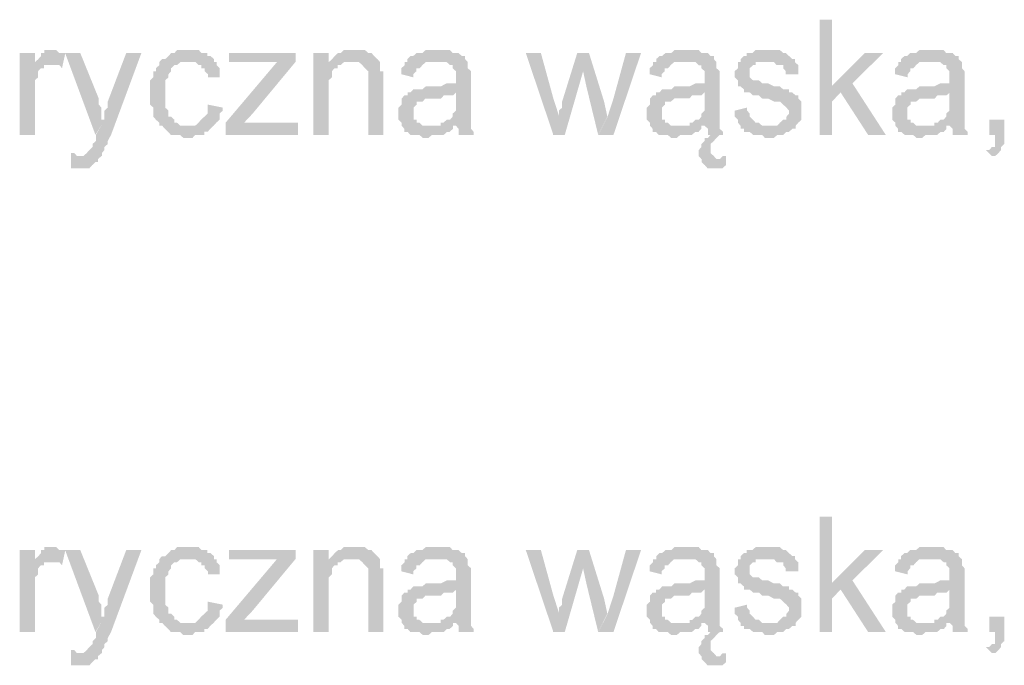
# Model space of a CAD drawing. Header units: millimetres. Extents: x -523 to 1404227, y -783705 to 1038705.
# Tile 153 of 256: x 407392 to 408768, y 231762 to 232664. Entities that reach past the tile are written whole.
import ezdxf

# ---------------------------------------------------------------- set-up
doc = ezdxf.new("R2010")
doc.units = ezdxf.units.MM
doc.linetypes.add('ACAD_ISO08W100', pattern=[36, 24, -3, 6, -3])
doc.layers.add('!!ELEKTRYKA', color=7, linetype='Continuous')

msp = doc.modelspace()

# ---------------------------------------------------------------- hatches: boundary and pattern name
at = {"layer": '!!ELEKTRYKA', "linetype": 'ACAD_ISO08W100'}
for points in [[(408526.95, 232664.02), (408509.57, 232664.02), (408509.57, 232503.15), (408526.95, 232503.15), (408526.95, 232549.72), (408538.84, 232562.42), (408526.95, 232570.89)], [(407412.88, 232617.47), (407391.69, 232617.47), (407391.69, 232503.17), (407412.88, 232503.17), (407412.88, 232562.44), (407412.88, 232566.67), (407412.88, 232570.9), (407412.88, 232575.13), (407412.88, 232579.37), (407417.49, 232583.6), (407417.49, 232587.83), (407417.49, 232587.83), (407417.49, 232592.07), (407421.17, 232596.3), (407425.78, 232596.3), (407425.78, 232600.54), (407429.47, 232600.54), (407434.07, 232600.54), (407412.88, 232600.54)], [(407438.88, 232621.69), (407438.88, 232621.69), (407429.66, 232621.69), (407425.98, 232621.69), (407425.98, 232617.45), (407421.37, 232617.45), (407421.37, 232613.23), (407417.69, 232608.99), (407413.08, 232604.76), (407413.08, 232600.52), (407434.27, 232600.52), (407438.88, 232600.52), (407442.56, 232600.52), (407447.17, 232600.52), (407450.85, 232596.29), (407455.46, 232617.45), (407450.85, 232617.45), (407447.17, 232617.45), (407442.56, 232621.69), (407442.56, 232621.69)], [(407476.36, 232617.47), (407455.17, 232617.47), (407497.54, 232503.17), (407510.44, 232524.33), (407505.83, 232524.33), (407505.83, 232532.8), (407505.83, 232537.04), (407505.83, 232541.27), (407502.15, 232545.5), (407502.15, 232549.74), (407502.15, 232553.96)], [(407561.76, 232617.45), (407540.57, 232617.45), (407514.79, 232549.72), (407514.79, 232549.72), (407514.79, 232545.48), (407514.79, 232541.25), (407510.18, 232537.02), (407510.18, 232532.78), (407510.18, 232528.55), (407510.18, 232524.32), (407498.21, 232503.15), (407498.21, 232503.15), (407498.21, 232498.92), (407498.21, 232494.68), (407493.61, 232490.45), (407493.61, 232486.22), (407489, 232481.98), (407489, 232481.98), (407489, 232481.98), (407485.32, 232477.75), (407485.32, 232477.75), (407480.71, 232473.52), (407472.42, 232473.52), (407506.5, 232473.52), (407506.5, 232477.75), (407506.5, 232477.75), (407510.18, 232481.98), (407510.18, 232486.22), (407514.79, 232490.45), (407514.79, 232494.68), (407519.39, 232503.15)], [(407629.08, 232621.7), (407624.48, 232621.7), (407620.8, 232621.7), (407616.2, 232621.7), (407611.59, 232621.7), (407607.91, 232617.46), (407603.31, 232617.46), (407599.63, 232613.23), (407599.63, 232613.23), (407595.03, 232608.99), (407590.43, 232608.99), (407586.75, 232604.76), (407586.75, 232600.53), (407582.14, 232596.29), (407582.14, 232592.06), (407578.46, 232592.06), (407578.46, 232587.83), (407578.46, 232583.59), (407573.86, 232579.36), (407573.86, 232575.13), (407573.86, 232570.89), (407573.86, 232566.66), (407573.86, 232562.43), (407573.86, 232553.96), (407573.86, 232549.72), (407573.86, 232545.49), (407578.46, 232541.26), (407578.46, 232537.02), (407578.46, 232532.79), (407578.46, 232528.56), (407582.14, 232524.32), (407582.14, 232524.32), (407586.75, 232520.09), (407586.75, 232515.86), (407624.48, 232515.86), (407624.48, 232515.86), (407620.8, 232515.86), (407616.2, 232515.86), (407611.59, 232520.09), (407607.91, 232520.09), (407607.91, 232524.32), (407603.31, 232528.56), (407603.31, 232528.56), (407599.63, 232528.56), (407599.63, 232532.79), (407599.63, 232537.02), (407595.03, 232541.26), (407595.03, 232545.49), (407595.03, 232549.72), (407595.03, 232553.96), (407595.03, 232562.43), (407595.03, 232562.43), (407595.03, 232566.66), (407595.03, 232570.89), (407595.03, 232575.13), (407595.03, 232579.36), (407599.63, 232583.59), (407599.63, 232587.83), (407603.31, 232592.06), (407603.31, 232596.29), (407603.31, 232596.29), (407607.91, 232600.53), (407611.59, 232600.53), (407616.2, 232604.76), (407620.8, 232604.76), (407624.48, 232604.76), (407629.08, 232604.76), (407663.13, 232604.76), (407663.13, 232608.99), (407658.53, 232613.23), (407653.93, 232613.23), (407653.93, 232617.46), (407650.25, 232617.46), (407645.65, 232617.46), (407641.97, 232621.7), (407637.36, 232621.7), (407632.76, 232621.7)], [(407777.16, 232617.44), (407684.27, 232617.44), (407684.27, 232604.74), (407731.17, 232604.74), (407734.85, 232604.74), (407739.45, 232604.74), (407743.13, 232604.74), (407747.73, 232604.74), (407752.32, 232604.74), (407777.16, 232604.74)], [(407823.4, 232617.47), (407802.27, 232617.47), (407802.27, 232503.17), (407823.4, 232503.17), (407823.4, 232566.67), (407823.4, 232570.91), (407823.4, 232575.14), (407823.4, 232579.37), (407828, 232583.61), (407828, 232587.84), (407828, 232592.07), (407831.67, 232596.31), (407831.67, 232596.31), (407836.27, 232596.31), (407836.27, 232600.54), (407839.94, 232600.54), (407823.4, 232600.54)], [(407857.66, 232621.7), (407857.66, 232621.7), (407853.06, 232621.7), (407849.39, 232621.7), (407844.79, 232621.7), (407840.2, 232617.46), (407836.52, 232617.46), (407831.93, 232613.23), (407831.93, 232613.23), (407828.25, 232608.99), (407823.66, 232604.76), (407853.06, 232604.76), (407857.66, 232604.76), (407861.33, 232604.76), (407865.92, 232604.76), (407870.52, 232600.53), (407870.52, 232600.53), (407874.19, 232596.29), (407878.79, 232592.06), (407878.79, 232592.06), (407878.79, 232587.83), (407878.79, 232583.59), (407878.79, 232579.36), (407878.79, 232575.12), (407878.79, 232503.16), (407899.92, 232503.16), (407899.92, 232575.12), (407899.92, 232575.12), (407899.92, 232583.59), (407899.92, 232587.83), (407899.92, 232592.06), (407895.33, 232592.06), (407895.33, 232596.29), (407895.33, 232600.53), (407895.33, 232604.76), (407891.65, 232608.99), (407891.65, 232608.99), (407887.06, 232613.23), (407883.38, 232617.46), (407878.79, 232617.46), (407878.79, 232617.46), (407874.19, 232621.7), (407870.52, 232621.7), (407861.33, 232621.7)], [(407975.61, 232621.71), (407971.02, 232621.71), (407967.35, 232621.71), (407962.76, 232621.71), (407959.09, 232621.71), (407954.49, 232617.48), (407949.9, 232617.48), (407946.23, 232617.48), (407941.64, 232613.25), (407937.97, 232613.25), (407933.38, 232609.01), (407933.38, 232604.78), (407971.02, 232604.78), (407975.61, 232604.78), (407980.2, 232604.78), (407983.87, 232604.78), (407988.47, 232604.78), (407993.06, 232600.55), (407996.73, 232600.55), (407996.73, 232596.32), (407996.73, 232596.32), (408001.32, 232592.08), (408001.32, 232587.85), (408001.32, 232583.61), (408001.32, 232583.61), (408001.32, 232575.14), (407996.73, 232575.14), (407993.06, 232575.14), (407993.06, 232575.14), (407988.47, 232575.14), (407980.2, 232570.91), (407975.61, 232570.91), (407971.02, 232570.91), (407967.35, 232570.91), (407959.09, 232570.91), (407954.49, 232566.68), (407949.9, 232566.68), (407949.9, 232566.68), (407946.23, 232566.68), (407941.64, 232566.68), (407937.97, 232562.45), (408001.32, 232562.45), (408001.32, 232553.98), (408001.32, 232549.75), (408001.32, 232545.52), (408001.32, 232541.28), (408001.32, 232537.04), (407996.73, 232532.81), (407996.73, 232532.81), (407996.73, 232528.58), (407993.06, 232524.34), (407988.47, 232524.34), (407983.87, 232520.11), (407980.2, 232520.11), (407980.2, 232515.88), (408001.32, 232515.88), (408001.32, 232515.88), (408004.99, 232511.65), (408004.99, 232507.41), (408004.99, 232503.18), (408026.11, 232503.18), (408026.11, 232503.18), (408026.11, 232507.41), (408022.44, 232511.65), (408022.44, 232515.88), (408022.44, 232520.11), (408022.44, 232520.11), (408022.44, 232524.34), (408022.44, 232528.58), (408022.44, 232532.81), (408022.44, 232537.04), (408022.44, 232545.52), (408022.44, 232549.75), (408022.44, 232579.38), (408022.44, 232579.38), (408022.44, 232583.61), (408022.44, 232587.85), (408022.44, 232592.08), (408017.85, 232596.32), (408017.85, 232596.32), (408017.85, 232600.55), (408017.85, 232604.78), (408014.17, 232609.01), (408014.17, 232613.25), (408009.58, 232613.25), (408004.99, 232617.48), (408001.32, 232617.48), (407996.73, 232617.48), (407993.06, 232621.71), (407988.47, 232621.71), (407983.87, 232621.71), (407980.2, 232621.71)], [(408120.08, 232617.45), (408098.99, 232617.45), (408137.51, 232503.14), (408145.76, 232528.55), (408137.51, 232553.95)], [(408187.37, 232617.46), (408170.87, 232617.46), (408149.78, 232549.73), (408149.78, 232545.49), (408149.78, 232541.25), (408145.19, 232537.03), (408145.19, 232532.79), (408145.19, 232528.56), (408145.19, 232528.56), (408136.94, 232503.16), (408153.45, 232503.16), (408179.12, 232592.06)], [(408187.28, 232617.47), (408179.04, 232592.07), (408183.62, 232570.91), (408200.12, 232503.17), (408212.95, 232528.58), (408208.37, 232549.74)], [(408260, 232617.46), (408238.92, 232617.46), (408221.51, 232553.96), (408213.26, 232528.55), (408200.43, 232503.16), (408221.51, 232503.16)], [(408323.3, 232621.67), (408319.64, 232621.67), (408315.06, 232621.67), (408310.47, 232621.67), (408306.81, 232621.67), (408302.23, 232617.44), (408297.65, 232617.44), (408293.99, 232617.44), (408289.41, 232613.21), (408285.74, 232613.21), (408281.16, 232608.98), (408281.16, 232604.75), (408319.64, 232604.75), (408323.3, 232604.75), (408327.88, 232604.75), (408331.54, 232604.75), (408336.12, 232604.75), (408340.7, 232600.5), (408344.37, 232600.5), (408344.37, 232596.27), (408344.37, 232596.27), (408348.95, 232592.04), (408348.95, 232587.81), (408348.95, 232583.58), (408348.95, 232583.58), (408348.95, 232575.1), (408344.37, 232575.1), (408340.7, 232575.1), (408340.7, 232575.1), (408336.12, 232575.1), (408327.88, 232570.87), (408323.3, 232570.87), (408319.64, 232570.87), (408315.06, 232570.87), (408306.81, 232570.87), (408302.23, 232566.64), (408297.65, 232566.64), (408297.65, 232566.64), (408293.99, 232566.64), (408289.41, 232566.64), (408285.74, 232562.41), (408348.95, 232562.41), (408348.95, 232553.94), (408348.95, 232549.71), (408348.95, 232545.47), (408348.95, 232541.24), (408348.95, 232537.01), (408344.37, 232532.78), (408344.37, 232532.78), (408344.37, 232528.54), (408340.7, 232524.31), (408336.12, 232524.31), (408331.54, 232520.07), (408327.88, 232520.07), (408327.88, 232515.84), (408348.95, 232515.84), (408348.95, 232515.84), (408353.53, 232511.61), (408353.53, 232507.37), (408353.53, 232503.14), (408357.19, 232503.14), (408353.53, 232498.91), (408348.95, 232498.91), (408348.95, 232494.67), (408344.37, 232490.44), (408344.37, 232490.44), (408344.37, 232486.21), (408340.7, 232481.97), (408340.7, 232477.74), (408340.7, 232473.51), (408344.37, 232469.27), (408370.02, 232469.27), (408365.44, 232469.27), (408361.77, 232473.51), (408361.77, 232473.51), (408357.19, 232477.74), (408357.19, 232481.97), (408357.19, 232486.21), (408357.19, 232490.44), (408361.77, 232494.67), (408361.77, 232494.67), (408365.44, 232498.91), (408365.44, 232498.91), (408370.02, 232503.14), (408374.6, 232503.14), (408374.6, 232503.14), (408374.6, 232507.37), (408370.02, 232511.61), (408370.02, 232515.84), (408370.02, 232520.07), (408370.02, 232520.07), (408370.02, 232524.31), (408370.02, 232528.54), (408370.02, 232532.78), (408370.02, 232537.01), (408370.02, 232545.47), (408370.02, 232549.71), (408370.02, 232579.34), (408370.02, 232579.34), (408370.02, 232583.58), (408370.02, 232587.81), (408370.02, 232592.04), (408365.44, 232596.27), (408365.44, 232596.27), (408365.44, 232600.5), (408365.44, 232604.75), (408361.77, 232608.98), (408361.77, 232613.21), (408357.19, 232613.21), (408353.53, 232617.44), (408348.95, 232617.44), (408344.37, 232617.44), (408340.7, 232621.67), (408336.12, 232621.67), (408331.54, 232621.67), (408327.88, 232621.67)], [(408433.03, 232621.71), (408433.03, 232621.71), (408424.79, 232621.71), (408420.21, 232621.71), (408415.64, 232617.48), (408415.64, 232617.48), (408411.98, 232617.48), (408407.4, 232617.48), (408407.4, 232613.24), (408403.74, 232613.24), (408399.16, 232609.01), (408399.16, 232604.77), (408437.6, 232604.77), (408437.6, 232604.77), (408441.26, 232604.77), (408445.84, 232604.77), (408449.5, 232600.54), (408454.08, 232600.54), (408458.65, 232600.54), (408458.65, 232596.31), (408462.32, 232592.08), (408462.32, 232587.84), (408479.71, 232587.84), (408479.71, 232592.08), (408479.71, 232596.31), (408479.71, 232600.54), (408475.13, 232604.77), (408475.13, 232609.01), (408475.13, 232609.01), (408471.47, 232609.01), (408466.89, 232613.24), (408462.32, 232617.48), (408458.65, 232617.48), (408458.65, 232617.48), (408454.08, 232621.71), (408449.5, 232621.71), (408445.84, 232621.71), (408441.26, 232621.71)], [(408598.38, 232617.48), (408572.77, 232617.48), (408526.13, 232570.91), (408538.93, 232562.44), (408577.34, 232503.18), (408602.03, 232503.18), (408555.39, 232575.14)], [(408665.47, 232621.71), (408661.81, 232621.71), (408657.24, 232621.71), (408652.67, 232621.71), (408649.02, 232621.71), (408644.45, 232617.48), (408640.79, 232617.48), (408636.22, 232617.48), (408631.65, 232613.25), (408628, 232613.25), (408623.43, 232609.02), (408623.43, 232604.78), (408661.81, 232604.78), (408665.47, 232604.78), (408670.04, 232604.78), (408674.61, 232604.78), (408678.26, 232604.78), (408682.83, 232600.55), (408686.49, 232600.55), (408686.49, 232596.32), (408686.49, 232596.32), (408691.06, 232592.08), (408691.06, 232587.84), (408691.06, 232583.61), (408691.06, 232583.61), (408691.06, 232575.15), (408686.49, 232575.15), (408682.83, 232575.15), (408682.83, 232575.15), (408678.26, 232575.15), (408670.04, 232570.91), (408665.47, 232570.91), (408661.81, 232570.91), (408657.24, 232570.91), (408649.02, 232570.91), (408644.45, 232566.68), (408640.79, 232566.68), (408640.79, 232566.68), (408636.22, 232566.68), (408631.65, 232566.68), (408628, 232562.45), (408691.06, 232562.45), (408691.06, 232553.98), (408691.06, 232549.74), (408691.06, 232545.51), (408691.06, 232541.28), (408691.06, 232537.05), (408686.49, 232532.81), (408686.49, 232532.81), (408686.49, 232528.58), (408682.83, 232524.34), (408678.26, 232524.34), (408674.61, 232520.11), (408670.04, 232520.11), (408670.04, 232515.88), (408691.06, 232515.88), (408691.06, 232515.88), (408695.63, 232511.64), (408695.63, 232507.41), (408695.63, 232503.18), (408716.65, 232503.18), (408716.65, 232503.18), (408716.65, 232507.41), (408712.08, 232511.64), (408712.08, 232515.88), (408712.08, 232520.11), (408712.08, 232520.11), (408712.08, 232524.34), (408712.08, 232528.58), (408712.08, 232532.81), (408712.08, 232537.05), (408712.08, 232545.51), (408712.08, 232549.74), (408712.08, 232579.38), (408712.08, 232579.38), (408712.08, 232583.61), (408712.08, 232587.84), (408712.08, 232592.08), (408708.42, 232596.32), (408708.42, 232596.32), (408708.42, 232600.55), (408708.42, 232604.78), (408703.85, 232609.02), (408703.85, 232613.25), (408699.28, 232613.25), (408695.63, 232617.48), (408691.06, 232617.48), (408686.49, 232617.48), (408682.83, 232621.71), (408678.26, 232621.71), (408674.61, 232621.71), (408670.04, 232621.71)], [(407663.1, 232604.75), (407629.06, 232604.75), (407629.06, 232604.75), (407633.66, 232604.75), (407637.34, 232604.75), (407641.94, 232600.52), (407645.62, 232600.52), (407645.62, 232596.28), (407650.22, 232596.28), (407650.22, 232592.05), (407654.82, 232587.82), (407654.82, 232583.59), (407671.38, 232583.59), (407671.38, 232587.82), (407671.38, 232592.05), (407671.38, 232596.28), (407666.78, 232600.52), (407666.78, 232604.75)], [(407776.93, 232604.78), (407751.17, 232604.78), (407679.44, 232520.11), (407679.44, 232503.17), (407705.19, 232520.11), (407717.15, 232532.8)], [(407823.66, 232604.76), (407823.66, 232600.53), (407840.2, 232600.53), (407844.79, 232604.76), (407849.39, 232604.76), (407853.06, 232604.76)], [(407933.36, 232604.77), (407929.69, 232604.77), (407929.69, 232600.53), (407925.1, 232596.3), (407925.1, 232592.07), (407925.1, 232587.84), (407941.62, 232583.6), (407941.62, 232587.84), (407946.21, 232592.07), (407946.21, 232596.3), (407950.81, 232596.3), (407954.48, 232600.53), (407954.48, 232600.53), (407959.07, 232604.77), (407962.74, 232604.77), (407967.33, 232604.77), (407971.92, 232604.77)], [(408280.44, 232604.77), (408276.77, 232604.77), (408276.77, 232600.54), (408272.19, 232596.3), (408272.19, 232592.07), (408272.19, 232587.84), (408288.68, 232583.6), (408288.68, 232587.84), (408293.26, 232592.07), (408293.26, 232596.3), (408297.84, 232596.3), (408301.51, 232600.54), (408301.51, 232600.54), (408306.09, 232604.77), (408310.67, 232604.77), (408314.33, 232604.77), (408318.91, 232604.77)], [(408399.12, 232604.76), (408395.46, 232604.76), (408395.46, 232600.53), (408395.46, 232596.29), (408390.88, 232592.07), (408390.88, 232587.83), (408390.88, 232583.6), (408395.46, 232579.36), (408395.46, 232575.13), (408395.46, 232570.89), (408399.12, 232570.89), (408403.7, 232566.66), (408403.7, 232562.43), (408408.27, 232562.43), (408408.27, 232562.43), (408411.93, 232562.43), (408416.51, 232558.2), (408420.17, 232558.2), (408424.75, 232558.2), (408429.32, 232553.96), (408432.99, 232553.96), (408437.56, 232553.96), (408445.8, 232549.73), (408450.38, 232549.73), (408454.04, 232549.73), (408458.62, 232545.49), (408458.62, 232545.49), (408463.19, 232541.26), (408463.19, 232541.26), (408466.85, 232537.03), (408466.85, 232532.8), (408463.19, 232528.56), (408463.19, 232524.33), (408458.62, 232524.33), (408454.04, 232520.09), (408454.04, 232520.09), (408450.38, 232515.86), (408445.8, 232515.86), (408437.56, 232515.86), (408399.12, 232515.86), (408399.12, 232511.63), (408403.7, 232511.63), (408403.7, 232507.4), (408408.27, 232507.4), (408411.93, 232507.4), (408416.51, 232503.16), (408420.17, 232503.16), (408424.75, 232503.16), (408429.32, 232503.16), (408432.99, 232498.93), (408437.56, 232498.93), (408442.14, 232498.93), (408445.8, 232498.93), (408450.38, 232503.16), (408454.04, 232503.16), (408458.62, 232503.16), (408463.19, 232507.4), (408466.85, 232507.4), (408471.43, 232511.63), (408476.01, 232511.63), (408476.01, 232515.86), (408479.67, 232520.09), (408479.67, 232520.09), (408484.24, 232524.33), (408484.24, 232528.56), (408484.24, 232532.8), (408484.24, 232537.03), (408484.24, 232537.03), (408484.24, 232541.26), (408484.24, 232545.49), (408484.24, 232549.73), (408479.67, 232553.96), (408479.67, 232558.2), (408476.01, 232558.2), (408471.43, 232562.43), (408466.85, 232562.43), (408466.85, 232566.66), (408463.19, 232566.66), (408458.62, 232566.66), (408454.04, 232570.89), (408450.38, 232570.89), (408445.8, 232570.89), (408437.56, 232575.13), (408437.56, 232575.13), (408432.99, 232575.13), (408429.32, 232575.13), (408424.75, 232579.36), (408420.17, 232579.36), (408420.17, 232579.36), (408416.51, 232579.36), (408411.93, 232583.6), (408411.93, 232587.83), (408411.93, 232592.07), (408411.93, 232592.07), (408411.93, 232596.29), (408416.51, 232600.53), (408420.17, 232600.53), (408420.17, 232604.76), (408424.75, 232604.76), (408429.32, 232604.76), (408437.56, 232604.76)], [(408623.37, 232604.77), (408619.72, 232604.77), (408619.72, 232600.54), (408615.15, 232596.3), (408615.15, 232592.07), (408615.15, 232587.83), (408632.51, 232583.6), (408632.51, 232587.83), (408636.17, 232592.07), (408636.17, 232596.3), (408640.74, 232596.3), (408644.39, 232600.54), (408644.39, 232600.54), (408648.96, 232604.77), (408653.53, 232604.77), (408657.19, 232604.77), (408661.76, 232604.77)], [(407937.48, 232562.43), (407933.81, 232562.43), (407933.81, 232558.19), (407929.22, 232558.19), (407925.55, 232553.96), (407925.55, 232549.73), (407925.55, 232545.49), (407920.96, 232541.26), (407920.96, 232537.03), (407920.96, 232532.79), (407920.96, 232532.79), (407920.96, 232528.56), (407920.96, 232524.33), (407925.55, 232520.1), (407925.55, 232515.86), (407929.22, 232511.63), (407929.22, 232511.63), (407929.22, 232507.4), (407933.81, 232507.4), (407937.48, 232503.16), (407942.08, 232503.16), (407946.67, 232503.16), (407950.34, 232503.16), (407954.93, 232498.93), (407958.6, 232498.93), (407963.19, 232498.93), (407967.79, 232503.16), (407971.46, 232503.16), (407976.05, 232503.16), (407980.64, 232503.16), (407984.31, 232503.16), (407988.9, 232507.4), (407992.58, 232507.4), (407997.17, 232511.63), (407997.17, 232515.86), (407963.19, 232515.86), (407963.19, 232515.86), (407958.6, 232515.86), (407954.93, 232515.86), (407950.34, 232520.1), (407946.67, 232520.1), (407946.67, 232524.33), (407942.08, 232524.33), (407942.08, 232528.56), (407942.08, 232532.79), (407942.08, 232537.03), (407942.08, 232541.26), (407946.67, 232545.49), (407946.67, 232545.49), (407946.67, 232549.73), (407950.34, 232549.73), (407954.93, 232549.73), (407958.6, 232553.96), (407963.19, 232553.96), (407967.79, 232553.96), (407971.46, 232553.96), (407976.05, 232553.96), (407980.64, 232553.96), (407984.31, 232558.19), (407988.9, 232558.19), (407992.58, 232558.19), (407997.17, 232558.19), (408001.76, 232562.43)], [(408284.54, 232562.43), (408280.88, 232562.43), (408280.88, 232558.2), (408276.3, 232558.2), (408272.63, 232553.97), (408272.63, 232549.73), (408272.63, 232545.5), (408268.05, 232541.27), (408268.05, 232537.03), (408268.05, 232532.8), (408268.05, 232532.8), (408268.05, 232528.56), (408268.05, 232524.33), (408272.63, 232520.1), (408272.63, 232515.87), (408276.3, 232511.63), (408276.3, 232511.63), (408276.3, 232507.4), (408280.88, 232507.4), (408284.54, 232503.16), (408289.12, 232503.16), (408293.7, 232503.16), (408297.37, 232503.16), (408301.95, 232498.93), (408306.53, 232498.93), (408310.19, 232498.93), (408314.77, 232503.16), (408318.44, 232503.16), (408323.02, 232503.16), (408327.6, 232503.16), (408331.26, 232503.16), (408335.84, 232507.4), (408340.42, 232507.4), (408344.09, 232511.63), (408344.09, 232515.87), (408310.19, 232515.87), (408310.19, 232515.87), (408306.53, 232515.87), (408301.95, 232515.87), (408297.37, 232520.1), (408293.7, 232520.1), (408293.7, 232524.33), (408289.12, 232524.33), (408289.12, 232528.56), (408289.12, 232532.8), (408289.12, 232537.03), (408289.12, 232541.27), (408293.7, 232545.5), (408293.7, 232545.5), (408293.7, 232549.73), (408297.37, 232549.73), (408301.95, 232549.73), (408306.53, 232553.97), (408310.19, 232553.97), (408314.77, 232553.97), (408318.44, 232553.97), (408323.02, 232553.97), (408327.6, 232553.97), (408331.26, 232558.2), (408335.84, 232558.2), (408340.42, 232558.2), (408344.09, 232558.2), (408348.67, 232562.43)], [(408628.37, 232562.43), (408623.8, 232562.43), (408623.8, 232558.2), (408619.23, 232558.2), (408615.58, 232553.96), (408615.58, 232549.73), (408615.58, 232545.5), (408611.01, 232541.26), (408611.01, 232537.03), (408611.01, 232532.79), (408611.01, 232532.79), (408611.01, 232528.56), (408611.01, 232524.33), (408615.58, 232520.1), (408615.58, 232515.86), (408619.23, 232511.63), (408619.23, 232511.63), (408619.23, 232507.39), (408623.8, 232507.39), (408628.37, 232503.16), (408632.03, 232503.16), (408636.6, 232503.16), (408640.25, 232503.16), (408644.82, 232498.93), (408649.39, 232498.93), (408653.05, 232498.93), (408657.62, 232503.16), (408662.19, 232503.16), (408665.85, 232503.16), (408670.42, 232503.16), (408674.07, 232503.16), (408678.64, 232507.39), (408683.21, 232507.39), (408686.87, 232511.63), (408686.87, 232515.86), (408653.05, 232515.86), (408653.05, 232515.86), (408649.39, 232515.86), (408644.82, 232515.86), (408640.25, 232520.1), (408636.6, 232520.1), (408636.6, 232524.33), (408632.03, 232524.33), (408632.03, 232528.56), (408632.03, 232532.79), (408632.03, 232537.03), (408632.03, 232541.26), (408636.6, 232545.5), (408636.6, 232545.5), (408636.6, 232549.73), (408640.25, 232549.73), (408644.82, 232549.73), (408649.39, 232553.96), (408653.05, 232553.96), (408657.62, 232553.96), (408662.19, 232553.96), (408665.85, 232553.96), (408670.42, 232553.96), (408674.07, 232558.2), (408678.64, 232558.2), (408683.21, 232558.2), (408686.87, 232558.2), (408691.44, 232562.43)], [(407654.38, 232545.51), (407654.38, 232541.27), (407654.38, 232537.04), (407654.38, 232532.81), (407649.78, 232528.57), (407649.78, 232528.57), (407645.18, 232524.34), (407641.5, 232520.11), (407641.5, 232520.11), (407636.9, 232515.87), (407633.22, 232515.87), (407624.01, 232515.87), (407586.28, 232515.87), (407590.88, 232515.87), (407594.56, 232511.64), (407599.17, 232507.41), (407599.17, 232507.41), (407602.85, 232503.18), (407607.45, 232503.18), (407612.05, 232503.18), (407615.73, 232503.18), (407620.33, 232498.94), (407628.61, 232498.94), (407633.22, 232498.94), (407636.9, 232503.18), (407641.5, 232503.18), (407645.18, 232503.18), (407649.78, 232503.18), (407649.78, 232507.41), (407654.38, 232507.41), (407658.06, 232511.64), (407658.06, 232511.64), (407662.66, 232515.87), (407666.34, 232520.11), (407666.34, 232520.11), (407670.95, 232524.34), (407670.95, 232528.57), (407670.95, 232532.81), (407675.55, 232537.04), (407675.55, 232541.27)], [(408408.27, 232541.26), (408390.88, 232537.03), (408390.88, 232537.03), (408390.88, 232532.8), (408390.88, 232528.56), (408395.46, 232524.33), (408395.46, 232520.09), (408399.12, 232515.86), (408437.56, 232515.86), (408437.56, 232515.86), (408432.99, 232515.86), (408429.32, 232515.86), (408424.75, 232520.09), (408420.17, 232520.09), (408416.51, 232524.33), (408416.51, 232524.33), (408411.93, 232528.56), (408411.93, 232532.8), (408408.27, 232537.03)], [(407780.61, 232520.11), (407730.02, 232520.11), (407726.34, 232520.11), (407721.74, 232520.11), (407717.15, 232520.11), (407713.47, 232520.11), (407708.87, 232520.11), (407705.19, 232520.11), (407679.44, 232503.17), (407780.61, 232503.17)], [(408767.69, 232524.34), (408746.68, 232524.34), (408746.68, 232503.17), (408754.9, 232503.17), (408754.9, 232498.94), (408754.9, 232494.7), (408754.9, 232490.47), (408754.9, 232486.24), (408750.34, 232486.24), (408746.68, 232482), (408742.12, 232482), (408750.34, 232473.54), (408750.34, 232473.54), (408754.9, 232473.54), (408759.47, 232477.77), (408759.47, 232477.77), (408763.12, 232482), (408763.12, 232486.24), (408767.69, 232490.47), (408767.69, 232494.7), (408767.69, 232498.94), (408767.69, 232503.17)], [(407463.45, 232477.78), (407463.45, 232456.61), (407468.06, 232456.61), (407471.74, 232456.61), (407476.35, 232456.61), (407480.03, 232456.61), (407484.64, 232456.61), (407489.24, 232456.61), (407492.93, 232460.84), (407492.93, 232460.84), (407497.53, 232465.08), (407501.21, 232465.08), (407501.21, 232469.31), (407505.82, 232473.54), (407471.74, 232473.54), (407471.74, 232473.54), (407468.06, 232477.78)], [(408378.53, 232473.51), (408378.53, 232473.51), (408373.95, 232473.51), (408373.95, 232473.51), (408370.28, 232469.28), (408344.65, 232469.28), (408344.65, 232465.04), (408349.23, 232460.81), (408349.23, 232460.81), (408352.89, 232456.58), (408352.89, 232456.58), (408357.47, 232456.58), (408361.13, 232456.58), (408365.71, 232456.58), (408370.28, 232456.58), (408373.95, 232456.58), (408378.53, 232460.81)], [(408526.95, 231969.74), (408509.57, 231969.74), (408509.57, 231808.87), (408526.95, 231808.87), (408526.95, 231855.44), (408538.84, 231868.13), (408526.95, 231876.6)], [(407438.88, 231927.4), (407438.88, 231927.4), (407429.66, 231927.4), (407425.98, 231927.4), (407425.98, 231923.18), (407421.37, 231923.18), (407421.37, 231918.94), (407417.69, 231914.71), (407413.08, 231910.47), (407413.08, 231906.24), (407434.27, 231906.24), (407438.88, 231906.24), (407442.56, 231906.24), (407447.17, 231906.24), (407450.85, 231902), (407455.46, 231923.18), (407450.85, 231923.18), (407447.17, 231923.18), (407442.56, 231927.4), (407442.56, 231927.4)], [(407629.08, 231927.41), (407624.48, 231927.41), (407620.8, 231927.41), (407616.2, 231927.41), (407611.59, 231927.41), (407607.91, 231923.18), (407603.31, 231923.18), (407599.63, 231918.95), (407599.63, 231918.95), (407595.03, 231914.71), (407590.43, 231914.71), (407586.75, 231910.48), (407586.75, 231906.25), (407582.14, 231902.01), (407582.14, 231897.78), (407578.46, 231897.78), (407578.46, 231893.55), (407578.46, 231889.31), (407573.86, 231885.08), (407573.86, 231880.84), (407573.86, 231876.61), (407573.86, 231872.38), (407573.86, 231868.14), (407573.86, 231859.68), (407573.86, 231855.44), (407573.86, 231851.21), (407578.46, 231846.98), (407578.46, 231842.74), (407578.46, 231838.51), (407578.46, 231834.28), (407582.14, 231830.04), (407582.14, 231830.04), (407586.75, 231825.81), (407586.75, 231821.57), (407624.48, 231821.57), (407624.48, 231821.57), (407620.8, 231821.57), (407616.2, 231821.57), (407611.59, 231825.81), (407607.91, 231825.81), (407607.91, 231830.04), (407603.31, 231834.28), (407603.31, 231834.28), (407599.63, 231834.28), (407599.63, 231838.51), (407599.63, 231842.74), (407595.03, 231846.98), (407595.03, 231851.21), (407595.03, 231855.44), (407595.03, 231859.68), (407595.03, 231868.14), (407595.03, 231868.14), (407595.03, 231872.38), (407595.03, 231876.61), (407595.03, 231880.84), (407595.03, 231885.08), (407599.63, 231889.31), (407599.63, 231893.55), (407603.31, 231897.78), (407603.31, 231902.01), (407603.31, 231902.01), (407607.91, 231906.25), (407611.59, 231906.25), (407616.2, 231910.48), (407620.8, 231910.48), (407624.48, 231910.48), (407629.08, 231910.48), (407663.13, 231910.48), (407663.13, 231914.71), (407658.53, 231918.95), (407653.93, 231918.95), (407653.93, 231923.18), (407650.25, 231923.18), (407645.65, 231923.18), (407641.97, 231927.41), (407637.36, 231927.41), (407632.76, 231927.41)], [(407857.66, 231927.4), (407857.66, 231927.4), (407853.06, 231927.4), (407849.39, 231927.4), (407844.79, 231927.4), (407840.2, 231923.18), (407836.52, 231923.18), (407831.93, 231918.94), (407831.93, 231918.94), (407828.25, 231914.71), (407823.66, 231910.47), (407853.06, 231910.47), (407857.66, 231910.47), (407861.33, 231910.47), (407865.92, 231910.47), (407870.52, 231906.24), (407870.52, 231906.24), (407874.19, 231902.01), (407878.79, 231897.77), (407878.79, 231897.77), (407878.79, 231893.54), (407878.79, 231889.31), (407878.79, 231885.08), (407878.79, 231880.84), (407878.79, 231808.87), (407899.92, 231808.87), (407899.92, 231880.84), (407899.92, 231880.84), (407899.92, 231889.31), (407899.92, 231893.54), (407899.92, 231897.77), (407895.33, 231897.77), (407895.33, 231902.01), (407895.33, 231906.24), (407895.33, 231910.47), (407891.65, 231914.71), (407891.65, 231914.71), (407887.06, 231918.94), (407883.38, 231923.18), (407878.79, 231923.18), (407878.79, 231923.18), (407874.19, 231927.4), (407870.52, 231927.4), (407861.33, 231927.4)], [(407975.61, 231927.43), (407971.02, 231927.43), (407967.35, 231927.43), (407962.76, 231927.43), (407959.09, 231927.43), (407954.49, 231923.19), (407949.9, 231923.19), (407946.23, 231923.19), (407941.64, 231918.96), (407937.97, 231918.96), (407933.38, 231914.73), (407933.38, 231910.49), (407971.02, 231910.49), (407975.61, 231910.49), (407980.2, 231910.49), (407983.87, 231910.49), (407988.47, 231910.49), (407993.06, 231906.26), (407996.73, 231906.26), (407996.73, 231902.03), (407996.73, 231902.03), (408001.32, 231897.8), (408001.32, 231893.56), (408001.32, 231889.33), (408001.32, 231889.33), (408001.32, 231880.86), (407996.73, 231880.86), (407993.06, 231880.86), (407993.06, 231880.86), (407988.47, 231880.86), (407980.2, 231876.62), (407975.61, 231876.62), (407971.02, 231876.62), (407967.35, 231876.62), (407959.09, 231876.62), (407954.49, 231872.39), (407949.9, 231872.39), (407949.9, 231872.39), (407946.23, 231872.39), (407941.64, 231872.39), (407937.97, 231868.16), (408001.32, 231868.16), (408001.32, 231859.69), (408001.32, 231855.46), (408001.32, 231851.23), (408001.32, 231846.99), (408001.32, 231842.76), (407996.73, 231838.53), (407996.73, 231838.53), (407996.73, 231834.3), (407993.06, 231830.05), (407988.47, 231830.05), (407983.87, 231825.82), (407980.2, 231825.82), (407980.2, 231821.59), (408001.32, 231821.59), (408001.32, 231821.59), (408004.99, 231817.36), (408004.99, 231813.12), (408004.99, 231808.89), (408026.11, 231808.89), (408026.11, 231808.89), (408026.11, 231813.12), (408022.44, 231817.36), (408022.44, 231821.59), (408022.44, 231825.82), (408022.44, 231825.82), (408022.44, 231830.05), (408022.44, 231834.3), (408022.44, 231838.53), (408022.44, 231842.76), (408022.44, 231851.23), (408022.44, 231855.46), (408022.44, 231885.1), (408022.44, 231885.1), (408022.44, 231889.33), (408022.44, 231893.56), (408022.44, 231897.8), (408017.85, 231902.03), (408017.85, 231902.03), (408017.85, 231906.26), (408017.85, 231910.49), (408014.17, 231914.73), (408014.17, 231918.96), (408009.58, 231918.96), (408004.99, 231923.19), (408001.32, 231923.19), (407996.73, 231923.19), (407993.06, 231927.43), (407988.47, 231927.43), (407983.87, 231927.43), (407980.2, 231927.43)], [(408323.3, 231927.4), (408319.64, 231927.4), (408315.06, 231927.4), (408310.47, 231927.4), (408306.81, 231927.4), (408302.23, 231923.16), (408297.65, 231923.16), (408293.99, 231923.16), (408289.41, 231918.92), (408285.74, 231918.92), (408281.16, 231914.69), (408281.16, 231910.46), (408319.64, 231910.46), (408323.3, 231910.46), (408327.88, 231910.46), (408331.54, 231910.46), (408336.12, 231910.46), (408340.7, 231906.23), (408344.37, 231906.23), (408344.37, 231901.99), (408344.37, 231901.99), (408348.95, 231897.76), (408348.95, 231893.52), (408348.95, 231889.29), (408348.95, 231889.29), (408348.95, 231880.83), (408344.37, 231880.83), (408340.7, 231880.83), (408340.7, 231880.83), (408336.12, 231880.83), (408327.88, 231876.59), (408323.3, 231876.59), (408319.64, 231876.59), (408315.06, 231876.59), (408306.81, 231876.59), (408302.23, 231872.36), (408297.65, 231872.36), (408297.65, 231872.36), (408293.99, 231872.36), (408289.41, 231872.36), (408285.74, 231868.12), (408348.95, 231868.12), (408348.95, 231859.66), (408348.95, 231855.42), (408348.95, 231851.19), (408348.95, 231846.96), (408348.95, 231842.72), (408344.37, 231838.49), (408344.37, 231838.49), (408344.37, 231834.26), (408340.7, 231830.02), (408336.12, 231830.02), (408331.54, 231825.79), (408327.88, 231825.79), (408327.88, 231821.56), (408348.95, 231821.56), (408348.95, 231821.56), (408353.53, 231817.33), (408353.53, 231813.09), (408353.53, 231808.85), (408357.19, 231808.85), (408353.53, 231804.62), (408348.95, 231804.62), (408348.95, 231800.39), (408344.37, 231796.16), (408344.37, 231796.16), (408344.37, 231791.93), (408340.7, 231787.69), (408340.7, 231783.45), (408340.7, 231779.22), (408344.37, 231774.99), (408370.02, 231774.99), (408365.44, 231774.99), (408361.77, 231779.22), (408361.77, 231779.22), (408357.19, 231783.45), (408357.19, 231787.69), (408357.19, 231791.93), (408357.19, 231796.16), (408361.77, 231800.39), (408361.77, 231800.39), (408365.44, 231804.62), (408365.44, 231804.62), (408370.02, 231808.85), (408374.6, 231808.85), (408374.6, 231808.85), (408374.6, 231813.09), (408370.02, 231817.33), (408370.02, 231821.56), (408370.02, 231825.79), (408370.02, 231825.79), (408370.02, 231830.02), (408370.02, 231834.26), (408370.02, 231838.49), (408370.02, 231842.72), (408370.02, 231851.19), (408370.02, 231855.42), (408370.02, 231885.06), (408370.02, 231885.06), (408370.02, 231889.29), (408370.02, 231893.52), (408370.02, 231897.76), (408365.44, 231901.99), (408365.44, 231901.99), (408365.44, 231906.23), (408365.44, 231910.46), (408361.77, 231914.69), (408361.77, 231918.92), (408357.19, 231918.92), (408353.53, 231923.16), (408348.95, 231923.16), (408344.37, 231923.16), (408340.7, 231927.4), (408336.12, 231927.4), (408331.54, 231927.4), (408327.88, 231927.4)], [(408433.03, 231927.43), (408433.03, 231927.43), (408424.79, 231927.43), (408420.21, 231927.43), (408415.64, 231923.19), (408415.64, 231923.19), (408411.98, 231923.19), (408407.4, 231923.19), (408407.4, 231918.95), (408403.74, 231918.95), (408399.16, 231914.72), (408399.16, 231910.48), (408437.6, 231910.48), (408437.6, 231910.48), (408441.26, 231910.48), (408445.84, 231910.48), (408449.5, 231906.26), (408454.08, 231906.26), (408458.65, 231906.26), (408458.65, 231902.02), (408462.32, 231897.79), (408462.32, 231893.55), (408479.71, 231893.55), (408479.71, 231897.79), (408479.71, 231902.02), (408479.71, 231906.26), (408475.13, 231910.48), (408475.13, 231914.72), (408475.13, 231914.72), (408471.47, 231914.72), (408466.89, 231918.95), (408462.32, 231923.19), (408458.65, 231923.19), (408458.65, 231923.19), (408454.08, 231927.43), (408449.5, 231927.43), (408445.84, 231927.43), (408441.26, 231927.43)], [(408665.47, 231927.43), (408661.81, 231927.43), (408657.24, 231927.43), (408652.67, 231927.43), (408649.02, 231927.43), (408644.45, 231923.2), (408640.79, 231923.2), (408636.22, 231923.2), (408631.65, 231918.96), (408628, 231918.96), (408623.43, 231914.73), (408623.43, 231910.49), (408661.81, 231910.49), (408665.47, 231910.49), (408670.04, 231910.49), (408674.61, 231910.49), (408678.26, 231910.49), (408682.83, 231906.26), (408686.49, 231906.26), (408686.49, 231902.03), (408686.49, 231902.03), (408691.06, 231897.8), (408691.06, 231893.56), (408691.06, 231889.33), (408691.06, 231889.33), (408691.06, 231880.86), (408686.49, 231880.86), (408682.83, 231880.86), (408682.83, 231880.86), (408678.26, 231880.86), (408670.04, 231876.62), (408665.47, 231876.62), (408661.81, 231876.62), (408657.24, 231876.62), (408649.02, 231876.62), (408644.45, 231872.39), (408640.79, 231872.39), (408640.79, 231872.39), (408636.22, 231872.39), (408631.65, 231872.39), (408628, 231868.16), (408691.06, 231868.16), (408691.06, 231859.7), (408691.06, 231855.46), (408691.06, 231851.23), (408691.06, 231846.99), (408691.06, 231842.76), (408686.49, 231838.52), (408686.49, 231838.52), (408686.49, 231834.29), (408682.83, 231830.06), (408678.26, 231830.06), (408674.61, 231825.83), (408670.04, 231825.83), (408670.04, 231821.6), (408691.06, 231821.6), (408691.06, 231821.6), (408695.63, 231817.36), (408695.63, 231813.12), (408695.63, 231808.89), (408716.65, 231808.89), (408716.65, 231808.89), (408716.65, 231813.12), (408712.08, 231817.36), (408712.08, 231821.6), (408712.08, 231825.83), (408712.08, 231825.83), (408712.08, 231830.06), (408712.08, 231834.29), (408712.08, 231838.52), (408712.08, 231842.76), (408712.08, 231851.23), (408712.08, 231855.46), (408712.08, 231885.09), (408712.08, 231885.09), (408712.08, 231889.33), (408712.08, 231893.56), (408712.08, 231897.8), (408708.42, 231902.03), (408708.42, 231902.03), (408708.42, 231906.26), (408708.42, 231910.49), (408703.85, 231914.73), (408703.85, 231918.96), (408699.28, 231918.96), (408695.63, 231923.2), (408691.06, 231923.2), (408686.49, 231923.2), (408682.83, 231927.43), (408678.26, 231927.43), (408674.61, 231927.43), (408670.04, 231927.43)], [(407412.88, 231923.19), (407391.69, 231923.19), (407391.69, 231808.88), (407412.88, 231808.88), (407412.88, 231868.15), (407412.88, 231872.38), (407412.88, 231876.62), (407412.88, 231880.85), (407412.88, 231885.09), (407417.49, 231889.32), (407417.49, 231893.55), (407417.49, 231893.55), (407417.49, 231897.78), (407421.17, 231902.01), (407425.78, 231902.01), (407425.78, 231906.25), (407429.47, 231906.25), (407434.07, 231906.25), (407412.88, 231906.25)], [(407476.36, 231923.19), (407455.17, 231923.19), (407497.54, 231808.88), (407510.44, 231830.05), (407505.83, 231830.05), (407505.83, 231838.52), (407505.83, 231842.75), (407505.83, 231846.99), (407502.15, 231851.21), (407502.15, 231855.45), (407502.15, 231859.69)], [(407561.76, 231923.17), (407540.57, 231923.17), (407514.79, 231855.43), (407514.79, 231855.43), (407514.79, 231851.2), (407514.79, 231846.97), (407510.18, 231842.73), (407510.18, 231838.5), (407510.18, 231834.27), (407510.18, 231830.03), (407498.21, 231808.87), (407498.21, 231808.87), (407498.21, 231804.63), (407498.21, 231800.4), (407493.61, 231796.17), (407493.61, 231791.93), (407489, 231787.7), (407489, 231787.7), (407489, 231787.7), (407485.32, 231783.47), (407485.32, 231783.47), (407480.71, 231779.23), (407472.42, 231779.23), (407506.5, 231779.23), (407506.5, 231783.47), (407506.5, 231783.47), (407510.18, 231787.7), (407510.18, 231791.93), (407514.79, 231796.17), (407514.79, 231800.4), (407519.39, 231808.87)], [(407777.16, 231923.16), (407684.27, 231923.16), (407684.27, 231910.46), (407731.17, 231910.46), (407734.85, 231910.46), (407739.45, 231910.46), (407743.13, 231910.46), (407747.73, 231910.46), (407752.32, 231910.46), (407777.16, 231910.46)], [(407823.4, 231923.19), (407802.27, 231923.19), (407802.27, 231808.88), (407823.4, 231808.88), (407823.4, 231872.39), (407823.4, 231876.62), (407823.4, 231880.85), (407823.4, 231885.09), (407828, 231889.32), (407828, 231893.55), (407828, 231897.79), (407831.67, 231902.02), (407831.67, 231902.02), (407836.27, 231902.02), (407836.27, 231906.25), (407839.94, 231906.25), (407823.4, 231906.25)], [(408120.08, 231923.16), (408098.99, 231923.16), (408137.51, 231808.86), (408145.76, 231834.27), (408137.51, 231859.66)], [(408187.37, 231923.18), (408170.87, 231923.18), (408149.78, 231855.44), (408149.78, 231851.2), (408149.78, 231846.98), (408145.19, 231842.74), (408145.19, 231838.5), (408145.19, 231834.28), (408145.19, 231834.28), (408136.94, 231808.87), (408153.45, 231808.87), (408179.12, 231897.77)], [(408187.28, 231923.18), (408179.04, 231897.78), (408183.62, 231876.62), (408200.12, 231808.88), (408212.95, 231834.29), (408208.37, 231855.45)], [(408260, 231923.18), (408238.92, 231923.18), (408221.51, 231859.67), (408213.26, 231834.28), (408200.43, 231808.87), (408221.51, 231808.87)], [(408598.38, 231923.19), (408572.77, 231923.19), (408526.13, 231876.62), (408538.93, 231868.15), (408577.34, 231808.88), (408602.03, 231808.88), (408555.39, 231880.86)], [(407663.1, 231910.46), (407629.06, 231910.46), (407629.06, 231910.46), (407633.66, 231910.46), (407637.34, 231910.46), (407641.94, 231906.23), (407645.62, 231906.23), (407645.62, 231902), (407650.22, 231902), (407650.22, 231897.77), (407654.82, 231893.54), (407654.82, 231889.3), (407671.38, 231889.3), (407671.38, 231893.54), (407671.38, 231897.77), (407671.38, 231902), (407666.78, 231906.23), (407666.78, 231910.46)], [(407776.93, 231910.49), (407751.17, 231910.49), (407679.44, 231825.82), (407679.44, 231808.89), (407705.19, 231825.82), (407717.15, 231838.52)], [(407823.66, 231910.47), (407823.66, 231906.24), (407840.2, 231906.24), (407844.79, 231910.47), (407849.39, 231910.47), (407853.06, 231910.47)], [(407933.36, 231910.49), (407929.69, 231910.49), (407929.69, 231906.25), (407925.1, 231902.02), (407925.1, 231897.79), (407925.1, 231893.55), (407941.62, 231889.31), (407941.62, 231893.55), (407946.21, 231897.79), (407946.21, 231902.02), (407950.81, 231902.02), (407954.48, 231906.25), (407954.48, 231906.25), (407959.07, 231910.49), (407962.74, 231910.49), (407967.33, 231910.49), (407971.92, 231910.49)], [(408280.44, 231910.48), (408276.77, 231910.48), (408276.77, 231906.25), (408272.19, 231902.02), (408272.19, 231897.79), (408272.19, 231893.55), (408288.68, 231889.32), (408288.68, 231893.55), (408293.26, 231897.79), (408293.26, 231902.02), (408297.84, 231902.02), (408301.51, 231906.25), (408301.51, 231906.25), (408306.09, 231910.48), (408310.67, 231910.48), (408314.33, 231910.48), (408318.91, 231910.48)], [(408399.12, 231910.48), (408395.46, 231910.48), (408395.46, 231906.24), (408395.46, 231902.01), (408390.88, 231897.78), (408390.88, 231893.55), (408390.88, 231889.31), (408395.46, 231885.08), (408395.46, 231880.84), (408395.46, 231876.61), (408399.12, 231876.61), (408403.7, 231872.38), (408403.7, 231868.15), (408408.27, 231868.15), (408408.27, 231868.15), (408411.93, 231868.15), (408416.51, 231863.91), (408420.17, 231863.91), (408424.75, 231863.91), (408429.32, 231859.68), (408432.99, 231859.68), (408437.56, 231859.68), (408445.8, 231855.44), (408450.38, 231855.44), (408454.04, 231855.44), (408458.62, 231851.21), (408458.62, 231851.21), (408463.19, 231846.97), (408463.19, 231846.97), (408466.85, 231842.75), (408466.85, 231838.51), (408463.19, 231834.28), (408463.19, 231830.04), (408458.62, 231830.04), (408454.04, 231825.81), (408454.04, 231825.81), (408450.38, 231821.57), (408445.8, 231821.57), (408437.56, 231821.57), (408399.12, 231821.57), (408399.12, 231817.35), (408403.7, 231817.35), (408403.7, 231813.11), (408408.27, 231813.11), (408411.93, 231813.11), (408416.51, 231808.88), (408420.17, 231808.88), (408424.75, 231808.88), (408429.32, 231808.88), (408432.99, 231804.64), (408437.56, 231804.64), (408442.14, 231804.64), (408445.8, 231804.64), (408450.38, 231808.88), (408454.04, 231808.88), (408458.62, 231808.88), (408463.19, 231813.11), (408466.85, 231813.11), (408471.43, 231817.35), (408476.01, 231817.35), (408476.01, 231821.57), (408479.67, 231825.81), (408479.67, 231825.81), (408484.24, 231830.04), (408484.24, 231834.28), (408484.24, 231838.51), (408484.24, 231842.75), (408484.24, 231842.75), (408484.24, 231846.97), (408484.24, 231851.21), (408484.24, 231855.44), (408479.67, 231859.68), (408479.67, 231863.91), (408476.01, 231863.91), (408471.43, 231868.15), (408466.85, 231868.15), (408466.85, 231872.38), (408463.19, 231872.38), (408458.62, 231872.38), (408454.04, 231876.61), (408450.38, 231876.61), (408445.8, 231876.61), (408437.56, 231880.84), (408437.56, 231880.84), (408432.99, 231880.84), (408429.32, 231880.84), (408424.75, 231885.08), (408420.17, 231885.08), (408420.17, 231885.08), (408416.51, 231885.08), (408411.93, 231889.31), (408411.93, 231893.55), (408411.93, 231897.78), (408411.93, 231897.78), (408411.93, 231902.01), (408416.51, 231906.24), (408420.17, 231906.24), (408420.17, 231910.48), (408424.75, 231910.48), (408429.32, 231910.48), (408437.56, 231910.48)], [(408623.37, 231910.48), (408619.72, 231910.48), (408619.72, 231906.25), (408615.15, 231902.02), (408615.15, 231897.78), (408615.15, 231893.55), (408632.51, 231889.31), (408632.51, 231893.55), (408636.17, 231897.78), (408636.17, 231902.02), (408640.74, 231902.02), (408644.39, 231906.25), (408644.39, 231906.25), (408648.96, 231910.48), (408653.53, 231910.48), (408657.19, 231910.48), (408661.76, 231910.48)], [(407937.48, 231868.14), (407933.81, 231868.14), (407933.81, 231863.91), (407929.22, 231863.91), (407925.55, 231859.68), (407925.55, 231855.44), (407925.55, 231851.21), (407920.96, 231846.98), (407920.96, 231842.75), (407920.96, 231838.51), (407920.96, 231838.51), (407920.96, 231834.28), (407920.96, 231830.05), (407925.55, 231825.81), (407925.55, 231821.58), (407929.22, 231817.35), (407929.22, 231817.35), (407929.22, 231813.11), (407933.81, 231813.11), (407937.48, 231808.87), (407942.08, 231808.87), (407946.67, 231808.87), (407950.34, 231808.87), (407954.93, 231804.64), (407958.6, 231804.64), (407963.19, 231804.64), (407967.79, 231808.87), (407971.46, 231808.87), (407976.05, 231808.87), (407980.64, 231808.87), (407984.31, 231808.87), (407988.9, 231813.11), (407992.58, 231813.11), (407997.17, 231817.35), (407997.17, 231821.58), (407963.19, 231821.58), (407963.19, 231821.58), (407958.6, 231821.58), (407954.93, 231821.58), (407950.34, 231825.81), (407946.67, 231825.81), (407946.67, 231830.05), (407942.08, 231830.05), (407942.08, 231834.28), (407942.08, 231838.51), (407942.08, 231842.75), (407942.08, 231846.98), (407946.67, 231851.21), (407946.67, 231851.21), (407946.67, 231855.44), (407950.34, 231855.44), (407954.93, 231855.44), (407958.6, 231859.68), (407963.19, 231859.68), (407967.79, 231859.68), (407971.46, 231859.68), (407976.05, 231859.68), (407980.64, 231859.68), (407984.31, 231863.91), (407988.9, 231863.91), (407992.58, 231863.91), (407997.17, 231863.91), (408001.76, 231868.14)], [(408284.54, 231868.15), (408280.88, 231868.15), (408280.88, 231863.91), (408276.3, 231863.91), (408272.63, 231859.68), (408272.63, 231855.45), (408272.63, 231851.22), (408268.05, 231846.98), (408268.05, 231842.74), (408268.05, 231838.51), (408268.05, 231838.51), (408268.05, 231834.28), (408268.05, 231830.05), (408272.63, 231825.81), (408272.63, 231821.58), (408276.3, 231817.35), (408276.3, 231817.35), (408276.3, 231813.11), (408280.88, 231813.11), (408284.54, 231808.88), (408289.12, 231808.88), (408293.7, 231808.88), (408297.37, 231808.88), (408301.95, 231804.64), (408306.53, 231804.64), (408310.19, 231804.64), (408314.77, 231808.88), (408318.44, 231808.88), (408323.02, 231808.88), (408327.6, 231808.88), (408331.26, 231808.88), (408335.84, 231813.11), (408340.42, 231813.11), (408344.09, 231817.35), (408344.09, 231821.58), (408310.19, 231821.58), (408310.19, 231821.58), (408306.53, 231821.58), (408301.95, 231821.58), (408297.37, 231825.81), (408293.7, 231825.81), (408293.7, 231830.05), (408289.12, 231830.05), (408289.12, 231834.28), (408289.12, 231838.51), (408289.12, 231842.74), (408289.12, 231846.98), (408293.7, 231851.22), (408293.7, 231851.22), (408293.7, 231855.45), (408297.37, 231855.45), (408301.95, 231855.45), (408306.53, 231859.68), (408310.19, 231859.68), (408314.77, 231859.68), (408318.44, 231859.68), (408323.02, 231859.68), (408327.6, 231859.68), (408331.26, 231863.91), (408335.84, 231863.91), (408340.42, 231863.91), (408344.09, 231863.91), (408348.67, 231868.15)], [(408628.37, 231868.14), (408623.8, 231868.14), (408623.8, 231863.91), (408619.23, 231863.91), (408615.58, 231859.68), (408615.58, 231855.45), (408615.58, 231851.21), (408611.01, 231846.97), (408611.01, 231842.74), (408611.01, 231838.51), (408611.01, 231838.51), (408611.01, 231834.28), (408611.01, 231830.05), (408615.58, 231825.81), (408615.58, 231821.58), (408619.23, 231817.34), (408619.23, 231817.34), (408619.23, 231813.11), (408623.8, 231813.11), (408628.37, 231808.88), (408632.03, 231808.88), (408636.6, 231808.88), (408640.25, 231808.88), (408644.82, 231804.64), (408649.39, 231804.64), (408653.05, 231804.64), (408657.62, 231808.88), (408662.19, 231808.88), (408665.85, 231808.88), (408670.42, 231808.88), (408674.07, 231808.88), (408678.64, 231813.11), (408683.21, 231813.11), (408686.87, 231817.34), (408686.87, 231821.58), (408653.05, 231821.58), (408653.05, 231821.58), (408649.39, 231821.58), (408644.82, 231821.58), (408640.25, 231825.81), (408636.6, 231825.81), (408636.6, 231830.05), (408632.03, 231830.05), (408632.03, 231834.28), (408632.03, 231838.51), (408632.03, 231842.74), (408632.03, 231846.97), (408636.6, 231851.21), (408636.6, 231851.21), (408636.6, 231855.45), (408640.25, 231855.45), (408644.82, 231855.45), (408649.39, 231859.68), (408653.05, 231859.68), (408657.62, 231859.68), (408662.19, 231859.68), (408665.85, 231859.68), (408670.42, 231859.68), (408674.07, 231863.91), (408678.64, 231863.91), (408683.21, 231863.91), (408686.87, 231863.91), (408691.44, 231868.14)], [(407654.38, 231851.22), (407654.38, 231846.99), (407654.38, 231842.75), (407654.38, 231838.52), (407649.78, 231834.29), (407649.78, 231834.29), (407645.18, 231830.05), (407641.5, 231825.82), (407641.5, 231825.82), (407636.9, 231821.59), (407633.22, 231821.59), (407624.01, 231821.59), (407586.28, 231821.59), (407590.88, 231821.59), (407594.56, 231817.35), (407599.17, 231813.12), (407599.17, 231813.12), (407602.85, 231808.89), (407607.45, 231808.89), (407612.05, 231808.89), (407615.73, 231808.89), (407620.33, 231804.65), (407628.61, 231804.65), (407633.22, 231804.65), (407636.9, 231808.89), (407641.5, 231808.89), (407645.18, 231808.89), (407649.78, 231808.89), (407649.78, 231813.12), (407654.38, 231813.12), (407658.06, 231817.35), (407658.06, 231817.35), (407662.66, 231821.59), (407666.34, 231825.82), (407666.34, 231825.82), (407670.95, 231830.05), (407670.95, 231834.29), (407670.95, 231838.52), (407675.55, 231842.75), (407675.55, 231846.99)], [(408408.27, 231846.97), (408390.88, 231842.75), (408390.88, 231842.75), (408390.88, 231838.51), (408390.88, 231834.28), (408395.46, 231830.04), (408395.46, 231825.81), (408399.12, 231821.57), (408437.56, 231821.57), (408437.56, 231821.57), (408432.99, 231821.57), (408429.32, 231821.57), (408424.75, 231825.81), (408420.17, 231825.81), (408416.51, 231830.04), (408416.51, 231830.04), (408411.93, 231834.28), (408411.93, 231838.51), (408408.27, 231842.75)], [(408767.69, 231830.05), (408746.68, 231830.05), (408746.68, 231808.89), (408754.9, 231808.89), (408754.9, 231804.65), (408754.9, 231800.41), (408754.9, 231796.18), (408754.9, 231791.95), (408750.34, 231791.95), (408746.68, 231787.72), (408742.12, 231787.72), (408750.34, 231779.25), (408750.34, 231779.25), (408754.9, 231779.25), (408759.47, 231783.48), (408759.47, 231783.48), (408763.12, 231787.72), (408763.12, 231791.95), (408767.69, 231796.18), (408767.69, 231800.41), (408767.69, 231804.65), (408767.69, 231808.89)], [(407780.61, 231825.82), (407730.02, 231825.82), (407726.34, 231825.82), (407721.74, 231825.82), (407717.15, 231825.82), (407713.47, 231825.82), (407708.87, 231825.82), (407705.19, 231825.82), (407679.44, 231808.89), (407780.61, 231808.89)], [(407463.45, 231783.49), (407463.45, 231762.32), (407468.06, 231762.32), (407471.74, 231762.32), (407476.35, 231762.32), (407480.03, 231762.32), (407484.64, 231762.32), (407489.24, 231762.32), (407492.93, 231766.56), (407492.93, 231766.56), (407497.53, 231770.79), (407501.21, 231770.79), (407501.21, 231775.02), (407505.82, 231779.26), (407471.74, 231779.26), (407471.74, 231779.26), (407468.06, 231783.49)], [(408378.53, 231779.22), (408378.53, 231779.22), (408373.95, 231779.22), (408373.95, 231779.22), (408370.28, 231774.99), (408344.65, 231774.99), (408344.65, 231770.76), (408349.23, 231766.52), (408349.23, 231766.52), (408352.89, 231762.29), (408352.89, 231762.29), (408357.47, 231762.29), (408361.13, 231762.29), (408365.71, 231762.29), (408370.28, 231762.29), (408373.95, 231762.29), (408378.53, 231766.52)]]:
    msp.add_hatch(color=7, dxfattribs=at).paths.add_polyline_path(points)

doc.saveas('drawing.dxf')
